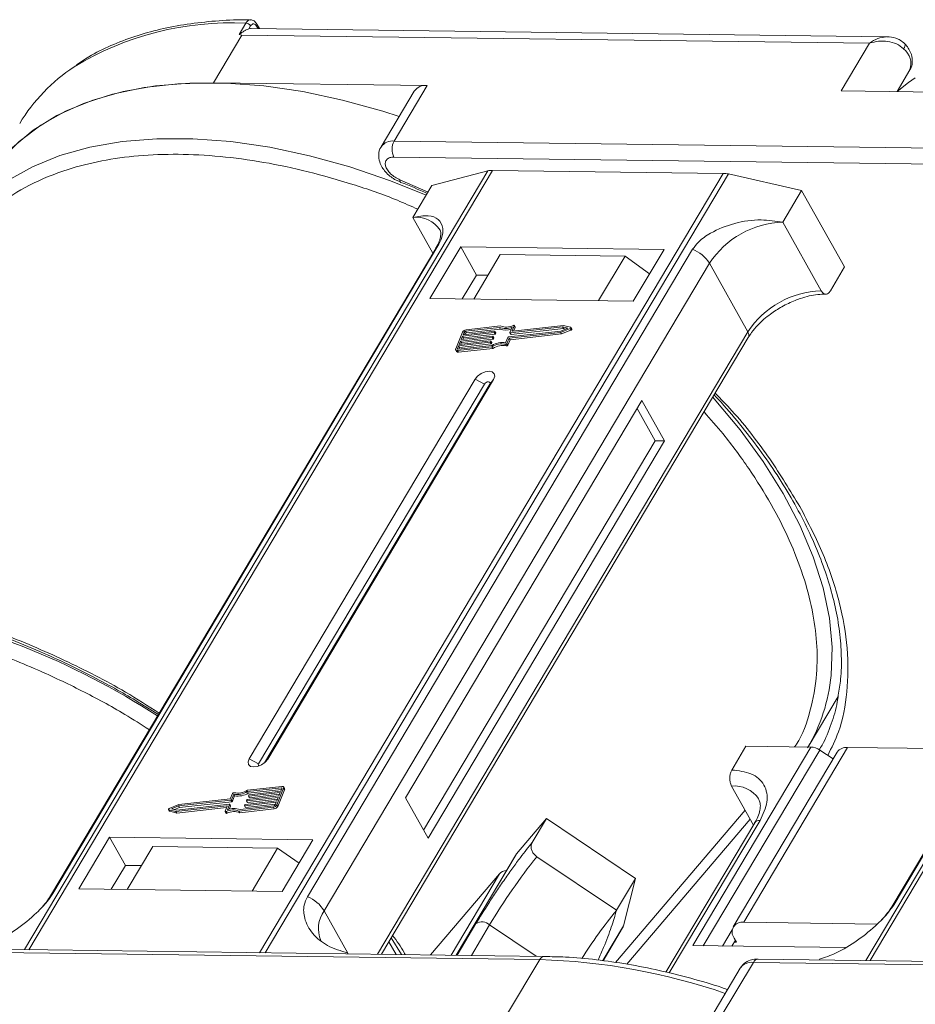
# Model space of a CAD drawing. Header units: millimetres. Extents: x -1214 to 867, y -361 to 1097.
# Tile 31 of 51: x 48 to 105, y 948 to 1011. Entities that reach past the tile are written whole.
import ezdxf

# ---------------------------------------------------------------- set-up
doc = ezdxf.new("R2010")
doc.units = ezdxf.units.MM

msp = doc.modelspace()

# ---------------------------------------------------------------- linework, layer by layer
at = {"color": 7, "linetype": 'Continuous', "lineweight": 15}
for p, q in [((61.828, 1010.136), (62.257, 1010.858)), ((62.456, 1010.489), (62.566, 1010.675)), ((103.177, 1009.989), (62.608, 1010.511)), ((62.95, 1010.67), (63.042, 1010.505)), ((63.128, 1010.504), (62.964, 1010.796)), ((60.203, 1007.054), (62.013, 1010.096)), ((61.828, 1010.136), (62.013, 1010.096)), ((62.013, 1010.096), (102.059, 1009.58)), ((102.059, 1009.58), (100.25, 1006.538)), ((104.301, 1009.538), (104.291, 1009.549)), ((103.81, 1006.492), (104.634, 1007.877)), ((73.834, 1006.878), (60.203, 1007.054)), ((71.723, 1003.329), (73.834, 1006.878)), ((100.25, 1006.538), (113.88, 1006.363)), ((73.003, 1006.515), (70.892, 1002.966)), ((111.769, 1002.814), (71.723, 1003.329)), ((71.71, 1002.307), (111.756, 1001.792)), ((77.696, 1001.427), (48.14, 951.733)), ((48.411, 951.729), (77.989, 1001.46)), ((92.711, 1001.271), (63.133, 951.54)), ((63.489, 951.535), (93.046, 1001.23)), ((71.755, 1000.884), (72.131, 1000.721)), ((74.13, 1000.488), (77.696, 1001.427)), ((77.989, 1001.46), (92.711, 1001.271)), ((93.046, 1001.23), (97.724, 1000.184)), ((73.888, 1000.08), (72.09, 1000.866)), ((72.128, 1000.701), (72.124, 1000.703)), ((72.924, 998.46), (74.13, 1000.488)), ((131.373, 1000.736), (101.817, 951.042)), ((102.088, 951.038), (131.666, 1000.769)), ((96.518, 998.156), (97.724, 1000.184)), ((97.724, 1000.184), (100.463, 995.295)), ((72.924, 998.46), (74.198, 996.185)), ((98.969, 993.781), (96.518, 998.156)), ((74.375, 996.482), (49.798, 955.16)), ((49.94, 955.313), (74.517, 996.635)), ((75.967, 996.582), (74.007, 993.286)), ((88.944, 996.415), (75.967, 996.582)), ((75.967, 996.582), (76.976, 994.78)), ((90.768, 996.425), (66.191, 955.104)), ((78.497, 996.089), (76.809, 993.25)), ((78.497, 996.089), (86.461, 995.987)), ((84.772, 993.148), (86.461, 995.987)), ((86.461, 995.987), (88.02, 994.861)), ((86.984, 993.119), (88.944, 996.415)), ((103.617, 954.622), (128.194, 995.944)), ((67.261, 954.212), (91.838, 995.534)), ((94.289, 991.159), (91.838, 995.534)), ((99.559, 993.774), (100.463, 995.295)), ((128.052, 995.791), (103.475, 954.469)), ((76.976, 994.78), (76.072, 993.26)), ((77.713, 994.771), (76.976, 994.78)), ((74.007, 993.286), (86.984, 993.119)), ((78.509, 991.533), (76.309, 991.284)), ((79.105, 991.116), (79.246, 991.457)), ((82.464, 991.474), (79.124, 991.097)), ((79.384, 991.536), (79.252, 991.216)), ((82.523, 991.565), (79.271, 991.198)), ((79.442, 991.458), (79.384, 991.561)), ((79.384, 991.536), (79.442, 991.434)), ((82.801, 991.386), (82.464, 991.474)), ((82.522, 991.371), (82.464, 991.474)), ((82.982, 991.445), (82.523, 991.565)), ((94.289, 991.159), (70.667, 951.443)), ((76.089, 991.133), (75.652, 990.071)), ((76, 990.659), (78.01, 990.886)), ((76.09, 990.88), (76, 990.659)), ((78.1, 991.107), (76.09, 990.88)), ((76.148, 990.777), (76.09, 990.88)), ((76.127, 990.968), (78.137, 991.196)), ((76.2, 991.145), (76.127, 990.968)), ((76.148, 990.777), (78.158, 991.004)), ((76.257, 991.042), (76.2, 991.145)), ((76.232, 990.98), (76.257, 991.042)), ((78.438, 991.441), (76.273, 991.196)), ((76.273, 991.196), (76.331, 991.093)), ((76.331, 991.093), (78.495, 991.338)), ((78.028, 990.867), (78.01, 990.823)), ((78.086, 990.777), (78.028, 990.88)), ((78.086, 990.764), (78.028, 990.867)), ((78.158, 991.004), (78.1, 991.107)), ((78.155, 991.177), (78.137, 991.133)), ((78.195, 991.03), (78.137, 991.133)), ((78.213, 991.086), (78.155, 991.189)), ((78.213, 991.074), (78.155, 991.177)), ((78.195, 991.03), (78.213, 991.074)), ((78.495, 991.338), (78.438, 991.441)), ((79.015, 990.831), (82.355, 991.209)), ((79.062, 990.752), (82.342, 991.123)), ((79.105, 991.103), (79.163, 991)), ((79.119, 990.649), (82.399, 991.02)), ((79.182, 990.994), (79.124, 991.097)), ((79.182, 990.994), (82.522, 991.371)), ((79.263, 991.198), (79.252, 991.216)), ((79.348, 991.206), (79.442, 991.434)), ((82.342, 991.123), (82.948, 991.364)), ((82.399, 991.02), (82.342, 991.123)), ((82.355, 991.209), (82.801, 991.386)), ((82.399, 991.02), (83.006, 991.261)), ((82.522, 991.371), (82.668, 991.333)), ((82.948, 991.364), (83.006, 991.261)), ((83.056, 991.33), (82.999, 991.433)), ((70.911, 951.44), (94.32, 990.798)), ((75.836, 990.261), (75.763, 990.084)), ((75.764, 989.958), (77.963, 990.206)), ((75.801, 990.046), (77.965, 990.291)), ((77.846, 990.488), (75.836, 990.261)), ((75.894, 990.158), (75.836, 990.261)), ((75.872, 990.349), (77.882, 990.577)), ((75.963, 990.57), (75.872, 990.349)), ((75.894, 990.158), (77.904, 990.385)), ((77.973, 990.798), (75.963, 990.57)), ((76.021, 990.467), (75.963, 990.57)), ((75.977, 990.361), (76.021, 990.467)), ((76.021, 990.467), (78.031, 990.695)), ((76.104, 990.671), (76.148, 990.777)), ((77.904, 990.385), (77.846, 990.488)), ((77.901, 990.558), (77.883, 990.513)), ((77.94, 990.41), (77.883, 990.513)), ((77.959, 990.467), (77.901, 990.57)), ((77.959, 990.455), (77.901, 990.558)), ((77.94, 990.41), (77.959, 990.455)), ((78.021, 990.103), (77.963, 990.206)), ((78.031, 990.695), (77.973, 990.798)), ((78.068, 990.72), (78.01, 990.823)), ((78.068, 990.72), (78.086, 990.764)), ((78.825, 990.361), (78.883, 990.258)), ((78.838, 990.464), (78.978, 990.806)), ((78.921, 990.41), (79.062, 990.752)), ((78.979, 990.307), (78.921, 990.41)), ((78.979, 990.307), (79.119, 990.649)), ((79.119, 990.649), (79.062, 990.752)), ((75.652, 989.997), (75.71, 989.894)), ((75.763, 990.084), (75.784, 990.046)), ((75.822, 989.855), (75.764, 989.958)), ((75.822, 989.855), (78.021, 990.103)), ((75.85, 990.052), (75.894, 990.158)), ((76.89, 988.14), (62.475, 963.904)), ((77.485, 987.826), (63.07, 963.59)), ((63.447, 963.654), (77.821, 987.822)), ((63.655, 963.889), (78.07, 988.125)), ((76.89, 988.14), (77.485, 987.826)), ((78.07, 988.125), (77.821, 987.822)), ((87.521, 986.777), (72.443, 961.426)), ((88.963, 984.203), (87.521, 986.777)), ((88.373, 984.211), (87.22, 986.27)), ((73.597, 959.367), (88.373, 984.211)), ((73.885, 958.852), (88.963, 984.203)), ((88.963, 984.203), (88.373, 984.211)), ((98.137, 964.667), (100.047, 967.878)), ((55.398, 967.536), (56.68, 966.73)), ((98.318, 964.664), (90.779, 951.989)), ((91.445, 951.981), (98.875, 964.473)), ((93.266, 963.197), (94.17, 964.718)), ((94.025, 953.48), (100.659, 964.634)), ((94.17, 964.718), (98.318, 964.664)), ((99.731, 963.901), (98.875, 964.473)), ((109.454, 964.521), (100.659, 964.634)), ((63.07, 963.59), (62.475, 963.904)), ((63.655, 963.889), (63.502, 963.702)), ((99.994, 964.343), (93.359, 953.189)), ((64.525, 962.064), (62.36, 961.819)), ((64.561, 962.152), (62.362, 961.903)), ((62.418, 961.716), (64.533, 961.955)), ((64.237, 960.977), (64.673, 962.038)), ((64.294, 960.874), (64.73, 961.935)), ((64.489, 961.849), (64.562, 962.026)), ((64.555, 962.009), (64.525, 962.064)), ((64.731, 962.01), (64.673, 962.113)), ((64.673, 962.038), (64.73, 961.935)), ((93.253, 962.175), (94.647, 959.686)), ((61.264, 961.357), (57.984, 960.987)), ((61.404, 961.7), (61.264, 961.357)), ((61.488, 961.646), (61.347, 961.304)), ((61.405, 961.201), (61.347, 961.304)), ((61.405, 961.201), (61.545, 961.543)), ((61.545, 961.543), (61.488, 961.646)), ((64.326, 961.451), (62.316, 961.223)), ((62.352, 961.312), (64.362, 961.539)), ((62.418, 961.716), (62.36, 961.819)), ((62.373, 961.121), (64.278, 961.336)), ((62.424, 961.552), (62.442, 961.596)), ((62.424, 961.54), (62.482, 961.437)), ((64.453, 961.76), (62.443, 961.533)), ((62.501, 961.43), (62.443, 961.533)), ((62.479, 961.621), (64.489, 961.849)), ((62.501, 961.43), (64.406, 961.646)), ((64.235, 961.23), (64.326, 961.451)), ((64.362, 961.539), (64.453, 961.76)), ((72.443, 961.426), (73.885, 958.852)), ((57.326, 960.677), (57.384, 960.574)), ((57.984, 960.987), (57.377, 960.746)), ((57.97, 960.901), (57.524, 960.724)), ((57.524, 960.724), (57.861, 960.635)), ((57.715, 960.674), (58.027, 960.798)), ((57.802, 960.544), (61.054, 960.912)), ((57.859, 960.441), (61.035, 960.8)), ((57.861, 960.635), (61.201, 961.013)), ((61.31, 961.278), (57.97, 960.901)), ((58.027, 960.798), (57.97, 960.901)), ((58.027, 960.798), (61.368, 961.176)), ((60.941, 960.573), (61.073, 960.893)), ((61.069, 960.885), (61.054, 960.912)), ((61.22, 960.994), (61.079, 960.652)), ((61.195, 960.69), (61.278, 960.891)), ((61.278, 960.904), (61.22, 961.007)), ((61.22, 960.994), (61.278, 960.891)), ((61.368, 961.176), (61.31, 961.278)), ((61.817, 960.577), (64.016, 960.825)), ((61.874, 960.474), (64.073, 960.722)), ((61.888, 960.669), (64.052, 960.914)), ((62.17, 960.933), (62.188, 960.977)), ((62.17, 960.92), (62.227, 960.818)), ((64.198, 961.141), (62.188, 960.914)), ((62.246, 960.811), (62.188, 960.914)), ((62.225, 961.002), (64.235, 961.23)), ((62.246, 960.811), (64.151, 961.026)), ((62.297, 961.242), (62.315, 961.287)), ((62.297, 961.23), (62.355, 961.127)), ((62.373, 961.121), (62.316, 961.223)), ((64.016, 960.825), (64.073, 960.722)), ((64.126, 960.964), (64.198, 961.141)), ((64.294, 960.874), (64.237, 960.977)), ((57.344, 960.664), (57.802, 960.544)), ((57.401, 960.562), (57.344, 960.664)), ((57.401, 960.562), (57.859, 960.441)), ((57.859, 960.441), (57.802, 960.544)), ((60.941, 960.548), (60.999, 960.445)), ((61.062, 960.439), (61.004, 960.542)), ((61.817, 960.577), (61.874, 960.474)), ((79.521, 957.839), (81.439, 960.095)), ((80.535, 958.574), (81.439, 960.095)), ((81.439, 960.095), (87.113, 956.271)), ((94.114, 960.638), (85.847, 950.915)), ((86.577, 950.811), (94.439, 960.057)), ((94.735, 959.835), (89.065, 950.301)), ((89.279, 950.248), (95.068, 959.98)), ((53.561, 958.91), (51.601, 955.615)), ((66.538, 958.743), (53.561, 958.91)), ((54.571, 957.109), (53.561, 958.91)), ((56.326, 958.313), (54.698, 955.575)), ((64.289, 958.21), (56.326, 958.313)), ((62.661, 955.472), (64.289, 958.21)), ((64.289, 958.21), (65.658, 957.263)), ((64.578, 955.448), (66.538, 958.743)), ((79.498, 957.806), (75.675, 951.378)), ((75.679, 951.378), (79.521, 957.839)), ((79.521, 957.839), (79.498, 957.806)), ((85.907, 954.243), (80.83, 957.664)), ((54.571, 957.109), (53.666, 955.588)), ((55.603, 957.096), (54.571, 957.109)), ((78.439, 956.566), (74.046, 951.399)), ((78.439, 956.566), (75.356, 951.383)), ((85.907, 954.243), (87.113, 956.271)), ((87.113, 956.271), (86.358, 953.253)), ((51.601, 955.615), (64.578, 955.448)), ((67.261, 954.212), (68.775, 951.511)), ((76.945, 953.4), (75.742, 951.378)), ((76.654, 951.366), (77.815, 953.318)), ((80.791, 951.313), (77.815, 953.318)), ((86.358, 953.253), (85.036, 951.031)), ((102.552, 953.37), (94.025, 953.48)), ((85.059, 951.028), (86.303, 953.119)), ((93.294, 953.001), (92.678, 951.965)), ((71.856, 951.428), (71.384, 952.235)), ((71.539, 952.495), (72.183, 951.423)), ((90.779, 951.989), (100.493, 951.864)), ((93.494, 952.337), (93.268, 951.957)), ((93.566, 952.208), (93.418, 952.21)), ((93.422, 952.466), (93.566, 952.208)), ((40.965, 951.614), (81.011, 951.098)), ((81.308, 951.306), (41.262, 951.821)), ((68.775, 951.511), (68.749, 951.468)), ((68.775, 951.511), (68.799, 951.467)), ((81.011, 951.098), (78.9, 947.549)), ((92.53, 947.374), (94.641, 950.923)), ((94.641, 950.923), (134.687, 950.407)), ((134.985, 950.615), (94.939, 951.131)), ((98.832, 951.08), (98.857, 951.124)), ((93.81, 950.559), (91.92, 947.382))]:
    msp.add_line(p, q, dxfattribs=at)
at = {"color": 7, "linetype": 'Continuous', "lineweight": 15, "flags": 128}
for points in [[(62.608, 1010.511), (62.556, 1010.509), (62.456, 1010.489)], [(104.231, 1009.211), (104.281, 1009.307), (104.312, 1009.393), (104.321, 1009.465), (104.31, 1009.522), (104.301, 1009.538)], [(104.976, 1007.373), (104.543, 1007.071), (103.808, 1006.489)], [(60.203, 1007.054), (57.928, 1006.992), (55.773, 1006.749), (53.756, 1006.326), (51.893, 1005.727), (50.199, 1004.956), (48.688, 1004.019), (47.371, 1002.925), (46.613, 1002.119)], [(72.041, 1004.899), (71.008, 1005.231), (68.431, 1005.945), (65.891, 1006.487), (63.407, 1006.85), (60.999, 1007.033), (58.687, 1007.033), (56.489, 1006.852), (54.423, 1006.49), (52.506, 1005.95), (50.753, 1005.236), (49.179, 1004.355), (47.795, 1003.313), (46.613, 1002.119)], [(73.773, 999.887), (71.489, 1000.8), (68.897, 1001.682), (66.32, 1002.396), (63.78, 1002.938), (61.296, 1003.301), (58.888, 1003.484), (56.576, 1003.484), (54.378, 1003.303), (52.312, 1002.941), (50.395, 1002.4), (48.643, 1001.687), (47.068, 1000.806), (45.684, 999.764), (44.503, 998.57)], [(72.124, 1000.703), (72.121, 1000.704), (72.1, 1000.734), (72.089, 1000.789), (72.09, 1000.866)], [(74.375, 996.482), (74.434, 996.561), (74.517, 996.635)], [(79.321, 991.567), (79.336, 991.572), (79.35, 991.575), (79.363, 991.574), (79.373, 991.571), (79.381, 991.565), (79.386, 991.557), (79.387, 991.547), (79.384, 991.536)], [(78.01, 990.886), (78.015, 990.886), (78.019, 990.886), (78.023, 990.884), (78.026, 990.882), (78.029, 990.879), (78.03, 990.875), (78.029, 990.871), (78.028, 990.867)], [(78.137, 991.196), (78.142, 991.196), (78.147, 991.195), (78.151, 991.194), (78.154, 991.191), (78.156, 991.188), (78.157, 991.185), (78.157, 991.181), (78.155, 991.177)], [(79.124, 991.097), (79.119, 991.096), (79.114, 991.097), (79.11, 991.099), (79.107, 991.101), (79.105, 991.104), (79.104, 991.107), (79.104, 991.111), (79.105, 991.116)], [(79.252, 991.216), (79.251, 991.212), (79.251, 991.208), (79.252, 991.205), (79.254, 991.202), (79.257, 991.199), (79.261, 991.198), (79.266, 991.197), (79.271, 991.198)], [(82.982, 991.445), (82.993, 991.44), (82.999, 991.432), (83.002, 991.421), (82.999, 991.408), (82.991, 991.395), (82.979, 991.383), (82.965, 991.372), (82.948, 991.364)], [(83.006, 991.261), (83.022, 991.269), (83.037, 991.28), (83.049, 991.292), (83.056, 991.305), (83.059, 991.318), (83.057, 991.329), (83.056, 991.33)], [(77.882, 990.577), (77.888, 990.577), (77.892, 990.576), (77.896, 990.575), (77.899, 990.572), (77.901, 990.569), (77.902, 990.566), (77.902, 990.562), (77.901, 990.558)], [(75.764, 989.958), (75.733, 989.956), (75.705, 989.96), (75.681, 989.969), (75.663, 989.983), (75.65, 990.001), (75.644, 990.022), (75.645, 990.046), (75.652, 990.071)], [(75.763, 990.084), (75.761, 990.075), (75.761, 990.068), (75.763, 990.06), (75.767, 990.055), (75.773, 990.05), (75.781, 990.047), (75.79, 990.046), (75.801, 990.046)], [(78.07, 988.125), (78.14, 988.32), (78.11, 988.486), (77.984, 988.598), (77.781, 988.64), (77.533, 988.604), (77.276, 988.496), (77.05, 988.334), (76.89, 988.14)], [(77.821, 987.822), (77.841, 987.877), (77.832, 987.924), (77.797, 987.956), (77.739, 987.968), (77.668, 987.958), (77.595, 987.927), (77.53, 987.881), (77.485, 987.826)], [(99.599, 969.231), (99.599, 969.237), (99.663, 971.026), (99.494, 972.894), (99.094, 974.827), (98.466, 976.808), (97.615, 978.822), (96.547, 980.852), (95.273, 982.882), (93.801, 984.896), (92.144, 986.878), (92.051, 986.982)], [(62.475, 963.904), (62.405, 963.71), (62.435, 963.544), (62.561, 963.431), (62.764, 963.39), (63.012, 963.425), (63.269, 963.533), (63.495, 963.696), (63.655, 963.889)], [(63.07, 963.59), (63.05, 963.535), (63.059, 963.487), (63.095, 963.455), (63.098, 963.454)], [(64.562, 962.026), (64.564, 962.034), (64.565, 962.042), (64.563, 962.049), (64.558, 962.055), (64.552, 962.06), (64.544, 962.063), (64.535, 962.064), (64.525, 962.064)], [(64.561, 962.152), (64.592, 962.153), (64.62, 962.149), (64.644, 962.14), (64.663, 962.127), (64.675, 962.109), (64.681, 962.088), (64.68, 962.064), (64.673, 962.038)], [(62.443, 961.533), (62.438, 961.533), (62.433, 961.534), (62.429, 961.535), (62.426, 961.537), (62.424, 961.54), (62.423, 961.544), (62.423, 961.548), (62.424, 961.552)], [(57.344, 960.664), (57.333, 960.67), (57.326, 960.678), (57.324, 960.689), (57.327, 960.701), (57.334, 960.714), (57.346, 960.727), (57.36, 960.738), (57.377, 960.746)], [(61.073, 960.893), (61.074, 960.897), (61.074, 960.901), (61.073, 960.905), (61.071, 960.908), (61.068, 960.91), (61.064, 960.912), (61.059, 960.912), (61.054, 960.912)], [(61.201, 961.013), (61.207, 961.013), (61.211, 961.013), (61.215, 961.011), (61.218, 961.009), (61.22, 961.006), (61.221, 961.002), (61.221, 960.998), (61.22, 960.994)], [(62.188, 960.914), (62.183, 960.914), (62.179, 960.914), (62.175, 960.916), (62.171, 960.918), (62.169, 960.921), (62.168, 960.925), (62.169, 960.929), (62.17, 960.933)], [(62.316, 961.223), (62.31, 961.223), (62.306, 961.224), (62.302, 961.225), (62.299, 961.228), (62.297, 961.231), (62.296, 961.234), (62.296, 961.238), (62.297, 961.242)], [(57.384, 960.574), (57.39, 960.567), (57.401, 960.562)], [(61.004, 960.542), (60.989, 960.537), (60.975, 960.535), (60.962, 960.535), (60.952, 960.539), (60.944, 960.545), (60.939, 960.553), (60.938, 960.562), (60.941, 960.573)], [(60.999, 960.445), (61.001, 960.442), (61.009, 960.436), (61.02, 960.432), (61.033, 960.432), (61.047, 960.434), (61.062, 960.439)], [(49.796, 955.157), (49.857, 955.239), (49.94, 955.313)], [(103.473, 954.466), (103.534, 954.548), (103.617, 954.622)], [(81.308, 951.306), (81.308, 951.306), (81.317, 951.306)]]:
    msp.add_lwpolyline(points, dxfattribs=at)
at = {"color": 7, "linetype": 'Continuous', "lineweight": 15}
for centre, radius, start, end in [((61.356, 991.506), 19.373, 87.33311, 121.27285), ((62.237, 1010.47), 0.388, 31.84251, 86.94255), ((62.854, 1010.745), 0.121, 321.99637, 25.22908), ((103.486, 1008.259), 1.209, 341.59357, 51.97131), ((57.531, 998.593), 11.338, 123.34499, 148.83136), ((73.715, 1006.017), 0.869, 82.14794, 145.0614), ((71.605, 1002.467), 0.87, 82.15926, 144.95097), ((72.702, 1002.805), 1.11, 151.86538, 206.65442), ((77.965, 1000.362), 1.098, 88.72031, 104.14409), ((92.68, 999.633), 1.638, 77.08998, 88.8989), ((73.131, 996.654), 1.817, 33.1952, 96.53301), ((96.708, 992.329), 5.83, 91.86957, 146.65022), ((89.959, 994.366), 2.213, 31.86898, 68.55124), ((99.159, 987.954), 5.83, 91.86957, 146.65022), ((78.822, 992.409), 1.042, 248.35959, 294.01857), ((78.879, 992.4), 0.943, 246.89164, 297.97103), ((79.417, 991.446), 0.0276, 333.09852, 26.5741), ((76.342, 990.999), 0.287, 96.59253, 152.29321), ((76.284, 991.101), 0.0955, 96.59253, 152.29321), ((76.342, 990.998), 0.0955, 96.59253, 152.29321), ((78.095, 991.155), 0.0478, 276.59253, 332.29321), ((78.153, 991.052), 0.0478, 276.59253, 332.29321), ((78.201, 991.08), 0.0138, 333.02121, 26.65141), ((78.869, 992.256), 0.991, 247.84687, 288.77105), ((79.02, 990.784), 0.0478, 96.59253, 152.29321), ((79.177, 991.011), 0.0183, 217.91724, 283.38081), ((94.011, 990.953), 0.346, 333.31625, 36.51573), ((77.84, 990.536), 0.0478, 276.59253, 332.29321), ((77.898, 990.433), 0.0478, 276.59253, 332.29321), ((77.946, 990.461), 0.0138, 333.02121, 26.65141), ((78.586, 989.22), 1.167, 78.13867, 122.23452), ((78.655, 989.101), 1.375, 82.36132, 120.10827), ((77.968, 990.845), 0.0478, 276.59253, 332.29321), ((78.643, 989.117), 1.167, 78.13867, 122.23452), ((78.025, 990.742), 0.0478, 276.59253, 332.29321), ((78.074, 990.77), 0.0138, 333.02121, 26.65141), ((78.84, 990.45), 0.0903, 260.49805, 333.59787), ((78.898, 990.347), 0.0903, 260.49805, 333.59787), ((75.797, 989.961), 0.11, 217.91724, 283.38081), ((29.425, 924.43), 50.225, 57.20087, 79.17034), ((88.425, 970.293), 11.224, 329.56674, 354.56923), ((98.263, 963.596), 1.07, 55.09609, 87.03844), ((100.578, 963.912), 0.727, 83.64232, 143.56702), ((64.657, 961.973), 0.0826, 333.02121, 26.65141), ((93.415, 960.272), 1.91, 35.13686, 94.86934), ((61.305, 961.326), 0.0478, 276.59253, 332.29321), ((61.485, 961.659), 0.0903, 80.49805, 153.59787), ((61.67, 963.008), 1.375, 262.36132, 300.10827), ((61.74, 962.89), 1.167, 258.13867, 302.23452), ((61.728, 962.905), 1.375, 262.36132, 300.10827), ((62.357, 961.264), 0.0478, 96.59253, 152.29321), ((62.485, 961.574), 0.0478, 96.59253, 152.29321), ((62.496, 961.448), 0.0183, 217.91724, 283.38081), ((61.503, 959.701), 1.042, 68.35959, 114.01857), ((61.265, 960.897), 0.0138, 333.02121, 26.65141), ((61.363, 961.223), 0.0478, 276.59253, 332.29321), ((62.23, 960.955), 0.0478, 96.59253, 152.29321), ((62.242, 960.829), 0.0183, 217.91724, 283.38081), ((62.369, 961.138), 0.0183, 217.91724, 283.38081), ((63.983, 961.11), 0.287, 276.59253, 332.29321), ((64.041, 961.009), 0.0955, 276.59253, 332.29321), ((64.04, 961.007), 0.287, 276.59253, 332.29321), ((61.446, 959.709), 0.943, 66.89164, 117.97103), ((61.504, 959.606), 0.943, 66.89164, 117.97103), ((95.027, 959.619), 0.363, 83.64232, 143.56702), ((110.25, 934.035), 37.734, 141.22878, 149.26707), ((78.945, 956.086), 0.697, 94.67216, 136.51575), ((65.382, 953.044), 2.213, 31.86898, 68.55124), ((68.799, 953.081), 1.909, 143.64522, 203.44279), ((112.379, 932.796), 34.069, 140.9873, 147.36701), ((77.327, 952.791), 0.718, 47.1735, 122.09511), ((85.879, 953.371), 0.494, 329.34023, 346.11124), ((93.916, 952.858), 0.631, 80.05661, 218.47393), ((81.34, 950.944), 0.363, 94.95278, 154.87747), ((79.888, 911.339), 39.775, 70.98296, 88.38241), ((94.523, 950.061), 0.869, 82.14794, 145.0614), ((94.97, 950.768), 0.363, 94.95278, 154.87747)]:
    msp.add_arc(centre, radius, start, end, dxfattribs=at)
for points, knots in [([(62.559, 1011.056), (62.434, 1011.06), (61.663, 1011.083), (60.307, 1011.005), (58.504, 1010.813), (56.788, 1010.483), (55.159, 1010.029), (53.636, 1009.44), (52.39, 1008.833), (51.712, 1008.372), (51.455, 1008.198)], [0, 0, 0, 0, 0.028003, 0.172997, 0.318679, 0.465032, 0.612121, 0.760093, 0.909192, 1, 1, 1, 1]), ([(62.257, 1010.858), (62.292, 1010.906), (62.367, 1011.01), (62.478, 1011.067), (62.544, 1011.063), (62.559, 1011.062)], [0, 0, 0, 0, 0.40041, 0.863065, 1, 1, 1, 1]), ([(62.964, 1010.796), (62.939, 1010.835), (62.889, 1010.913), (62.787, 1010.998), (62.673, 1011.055), (62.594, 1011.062), (62.554, 1011.066)], [0, 0, 0, 0, 0.2410888, 0.4906922, 0.7449678, 1, 1, 1, 1]), ([(62.456, 1010.489), (62.401, 1010.47), (62.3, 1010.434), (62.124, 1010.34), (62, 1010.258), (61.922, 1010.199), (61.893, 1010.177), (61.873, 1010.162), (61.86, 1010.152), (61.849, 1010.144), (61.842, 1010.14), (61.836, 1010.137), (61.832, 1010.136), (61.829, 1010.135), (61.828, 1010.136), (61.828, 1010.136)], [0, 0, 0, 0, 0.2957548, 0.5469045, 0.8048987, 0.8684268, 0.9109808, 0.9394832, 0.9586658, 0.9717155, 0.9838198, 0.9901897, 0.9948648, 0.9986566, 1, 1, 1, 1]), ([(62.566, 1010.675), (62.595, 1010.713), (62.652, 1010.789), (62.76, 1010.821), (62.867, 1010.787), (62.922, 1010.709), (62.95, 1010.67)], [0, 0, 0, 0, 0.25078, 0.500121, 0.749952, 1, 1, 1, 1]), ([(102.059, 1009.58), (102.231, 1009.694), (102.574, 1009.92), (102.948, 1009.966), (103.134, 1009.989)], [0, 0, 0, 0, 0.502449, 1, 1, 1, 1]), ([(104.231, 1009.211), (104.086, 1009.329), (103.794, 1009.565), (103.214, 1009.709), (102.619, 1009.725), (102.246, 1009.629), (102.059, 1009.58)], [0, 0, 0, 0, 0.249813, 0.499365, 0.748692, 1, 1, 1, 1]), ([(104.301, 1009.538), (104.211, 1009.619), (104.04, 1009.774), (103.654, 1009.946), (103.361, 1009.972), (103.177, 1009.989)], [0, 0, 0, 0, 0.289669, 0.551579, 1, 1, 1, 1]), ([(104.622, 1007.876), (104.634, 1007.889), (104.747, 1008.021), (104.809, 1008.378), (104.76, 1008.818), (104.583, 1009.183), (104.425, 1009.415), (104.313, 1009.519), (104.286, 1009.544)], [0, 0, 0, 0, 0.029222, 0.287152, 0.556623, 0.766593, 0.943898, 1, 1, 1, 1]), ([(70.899, 1002.962), (70.889, 1002.95), (70.777, 1002.82), (70.716, 1002.465), (70.766, 1002.026), (70.94, 1001.658), (71.164, 1001.356), (71.432, 1001.094), (71.652, 1000.951), (71.755, 1000.884)], [0, 0, 0, 0, 0.019311, 0.213059, 0.415477, 0.573199, 0.706385, 0.861888, 1, 1, 1, 1]), ([(44.798, 997.66), (45.312, 998.196), (46.355, 999.285), (48.423, 1000.576), (50.684, 1001.509), (53.042, 1002.103), (55.394, 1002.427), (57.919, 1002.524), (60.596, 1002.384), (63.378, 1002.011), (66.216, 1001.413), (69.076, 1000.588), (71.424, 999.792), (72.8, 999.175), (73.234, 998.981)], [0, 0, 0, 0, 0.0983092, 0.199667, 0.3038777, 0.3853383, 0.4668088, 0.5500028, 0.6332068, 0.7164008, 0.7996048, 0.8810654, 0.962536, 1, 1, 1, 1]), ([(72.09, 1000.866), (71.986, 1000.914), (71.771, 1001.012), (71.487, 1001.237), (71.276, 1001.49), (71.161, 1001.744), (71.147, 1001.976), (71.243, 1002.164), (71.435, 1002.288), (71.62, 1002.301), (71.71, 1002.307)], [0, 0, 0, 0, 0.121551, 0.25, 0.378449, 0.5, 0.621551, 0.75, 0.878449, 1, 1, 1, 1]), ([(72.128, 1000.7), (72.133, 1000.698), (72.704, 1000.489), (73.271, 1000.239), (73.834, 999.99)], [0, 0, 0, 0, 0.008893, 1, 1, 1, 1]), ([(74.517, 996.635), (74.602, 996.801), (74.822, 997.231), (74.867, 997.851), (74.598, 998.377), (73.941, 998.643), (73.265, 998.521), (72.924, 998.46)], [0, 0, 0, 0, 0.111335, 0.286497, 0.521289, 0.758582, 1, 1, 1, 1]), ([(96.518, 998.156), (96.065, 998.225), (95.081, 998.374), (93.44, 998.139), (92.069, 997.593), (91.17, 996.974), (90.884, 996.584), (90.768, 996.425)], [0, 0, 0, 0, 0.222481, 0.483081, 0.73977, 0.893878, 1, 1, 1, 1]), ([(74.65, 997.651), (74.65, 997.651), (74.681, 997.613), (74.695, 997.543), (74.704, 997.3), (74.613, 996.961), (74.499, 996.672), (74.383, 996.5), (74.369, 996.48)], [0, 0, 0, 0, 0.005744, 0.306611, 0.531667, 0.753453, 0.971797, 1, 1, 1, 1]), ([(96.465, 992.763), (96.744, 992.907), (97.137, 993.108), (97.727, 993.32), (98.214, 993.456), (98.763, 993.553), (99.094, 993.561), (99.261, 993.565)], [0, 0, 0, 0, 0.294099, 0.412703, 0.605791, 0.800293, 1, 1, 1, 1]), ([(99.559, 993.774), (99.522, 993.722), (99.448, 993.62), (99.307, 993.557), (99.166, 993.572), (99.049, 993.656), (98.992, 993.746), (98.969, 993.781)], [0, 0, 0, 0, 0.214694, 0.429388, 0.644082, 0.858775, 1, 1, 1, 1]), ([(94.331, 990.799), (94.393, 990.903), (94.552, 991.169), (94.896, 991.567), (95.309, 991.961), (95.808, 992.365), (96.214, 992.611), (96.465, 992.763)], [0, 0, 0, 0, 0.149323, 0.380846, 0.555425, 0.724977, 1, 1, 1, 1]), ([(92.142, 987.135), (92.291, 986.977), (92.926, 986.303), (93.944, 985.075), (95.188, 983.459), (96.309, 981.814), (97.306, 980.157), (98.168, 978.496), (98.89, 976.843), (99.466, 975.207), (99.892, 973.596), (100.167, 972.015), (100.279, 970.475), (100.254, 969.118), (100.118, 968.311), (100.061, 967.974)], [0, 0, 0, 0, 0.024561, 0.104913, 0.186075, 0.267836, 0.35005, 0.43263, 0.515544, 0.598811, 0.68251, 0.766798, 0.85192, 0.938225, 1, 1, 1, 1]), ([(97.612, 980.002), (96.995, 981.017), (95.744, 983.074), (93.881, 985.513), (92.568, 986.873), (92.208, 987.246)], [0, 0, 0, 0, 0.414046, 0.839231, 1, 1, 1, 1]), ([(91.494, 986.045), (91.906, 985.578), (92.954, 984.391), (94.395, 982.413), (95.821, 980.146), (96.977, 977.863), (97.856, 975.606), (98.437, 973.416), (98.723, 971.314), (98.727, 969.128), (98.305, 966.954), (97.787, 965.409), (97.317, 964.735), (97.278, 964.678)], [0, 0, 0, 0, 0.062548, 0.158967, 0.257425, 0.355896, 0.454354, 0.552825, 0.649232, 0.745651, 0.868972, 0.988932, 1, 1, 1, 1]), ([(99.39, 964.129), (99.636, 964.622), (100.257, 965.867), (100.682, 968.166), (100.715, 970.94), (100.195, 973.888), (99.205, 976.925), (98.141, 978.98), (97.612, 980.002)], [0, 0, 0, 0, 0.1158779, 0.29247, 0.4705948, 0.6487058, 0.8253049, 1, 1, 1, 1]), ([(38.968, 973.94), (39.536, 973.829), (40.835, 973.573), (42.9, 973.023), (45.12, 972.327), (47.284, 971.533), (49.295, 970.694), (51.029, 969.892), (52.592, 969.107), (54.008, 968.348), (54.956, 967.794), (55.398, 967.536)], [0, 0, 0, 0, 0.104923, 0.240306, 0.374217, 0.505211, 0.629299, 0.73716, 0.820578, 0.916513, 1, 1, 1, 1]), ([(56.737, 966.826), (56.021, 967.282), (54.071, 968.526), (50.678, 970.254), (46.644, 971.973), (42.72, 973.294), (40.215, 973.832), (39.052, 974.082)], [0, 0, 0, 0, 0.128483, 0.349881, 0.575321, 0.802838, 1, 1, 1, 1]), ([(38.42, 972.804), (39.539, 972.585), (41.813, 972.141), (45.364, 971.049), (48.717, 969.741), (51.791, 968.278), (54.182, 966.993), (55.583, 966.096), (56.104, 965.762)], [0, 0, 0, 0, 0.1908867, 0.387693, 0.5900385, 0.7482105, 0.9064016, 1, 1, 1, 1]), ([(100.061, 967.974), (100.042, 967.83), (99.956, 967.186), (99.616, 966.119), (99.228, 965.095), (98.903, 964.58), (98.838, 964.477)], [0, 0, 0, 0, 0.112571, 0.500329, 0.900149, 1, 1, 1, 1]), ([(93.266, 963.197), (93.235, 963.134), (93.174, 963.009), (93.133, 962.768), (93.138, 962.523), (93.183, 962.317), (93.233, 962.215), (93.253, 962.175)], [0, 0, 0, 0, 0.214694, 0.429388, 0.644082, 0.858775, 1, 1, 1, 1]), ([(95.068, 959.98), (95.255, 960.38), (95.544, 960.994), (95.523, 961.737), (95.35, 962.251), (95.002, 962.668), (94.379, 963.074), (93.704, 963.148), (93.266, 963.197)], [0, 0, 0, 0, 0.239457, 0.368361, 0.5, 0.631639, 0.760543, 1, 1, 1, 1]), ([(94.964, 961.36), (95.001, 961.295), (95.083, 961.153), (95.101, 960.84), (95.02, 960.434), (94.891, 960.088), (94.756, 959.882), (94.724, 959.834)], [0, 0, 0, 0, 0.209538, 0.461851, 0.698708, 0.93023, 1, 1, 1, 1]), ([(80.535, 958.574), (80.295, 958.279), (79.926, 957.826), (79.294, 956.964), (78.778, 956.234), (78.256, 955.468), (77.605, 954.48), (77.205, 953.825), (76.945, 953.4)], [0, 0, 0, 0, 0.239457, 0.368361, 0.5, 0.631639, 0.760543, 1, 1, 1, 1]), ([(80.83, 957.664), (80.767, 957.715), (80.639, 957.817), (80.512, 958.025), (80.453, 958.245), (80.467, 958.435), (80.515, 958.535), (80.535, 958.574)], [0, 0, 0, 0, 0.214694, 0.429388, 0.644082, 0.858775, 1, 1, 1, 1]), ([(45.181, 951.814), (45.53, 951.931), (46.289, 952.183), (47.615, 952.98), (48.767, 953.918), (49.554, 954.736), (49.828, 955.146), (49.94, 955.313)], [0, 0, 0, 0, 0.222481, 0.483081, 0.73977, 0.893878, 1, 1, 1, 1]), ([(49.792, 955.159), (49.713, 955.031), (49.545, 954.757), (49.279, 954.471), (49.138, 954.319)], [0, 0, 0, 0, 0.467677, 1, 1, 1, 1]), ([(66.191, 955.104), (66.111, 954.928), (65.904, 954.475), (65.98, 953.64), (66.464, 952.731), (67.422, 951.927), (68.321, 951.65), (68.775, 951.511)], [0, 0, 0, 0, 0.111335, 0.286497, 0.521289, 0.758582, 1, 1, 1, 1]), ([(98.857, 951.124), (99.207, 951.24), (99.966, 951.493), (101.292, 952.289), (102.443, 953.227), (103.231, 954.045), (103.505, 954.455), (103.617, 954.622)], [0, 0, 0, 0, 0.222481, 0.483081, 0.73977, 0.893878, 1, 1, 1, 1]), ([(103.469, 954.468), (103.39, 954.34), (103.221, 954.066), (102.956, 953.78), (102.815, 953.628)], [0, 0, 0, 0, 0.4676766, 1, 1, 1, 1]), ([(84.733, 951.074), (84.853, 951.343), (85.185, 952.084), (85.616, 953.23), (85.809, 953.903), (85.907, 954.243)], [0, 0, 0, 0, 0.2196829, 0.60648, 1, 1, 1, 1]), ([(72.428, 951.42), (72.403, 951.467), (72.193, 951.876), (71.893, 952.284), (71.627, 952.644)], [0, 0, 0, 0, 0.115548, 1, 1, 1, 1]), ([(92.995, 949.19), (92.875, 949.232), (92.092, 949.506), (90.635, 949.922), (88.626, 950.429), (86.611, 950.824), (84.613, 951.107), (82.838, 951.271), (81.759, 951.287), (81.315, 951.293)], [0, 0, 0, 0, 0.029689, 0.194293, 0.362198, 0.532551, 0.704743, 0.878345, 1, 1, 1, 1]), ([(94.941, 951.121), (94.899, 951.124), (94.722, 951.138), (94.418, 951.064), (94.055, 950.888), (93.9, 950.67), (93.828, 950.568)], [0, 0, 0, 0, 0.09315, 0.394213, 0.715265, 1, 1, 1, 1])]:
    msp.add_open_spline(points, degree=3, knots=knots, dxfattribs=at)

doc.saveas('drawing.dxf')
